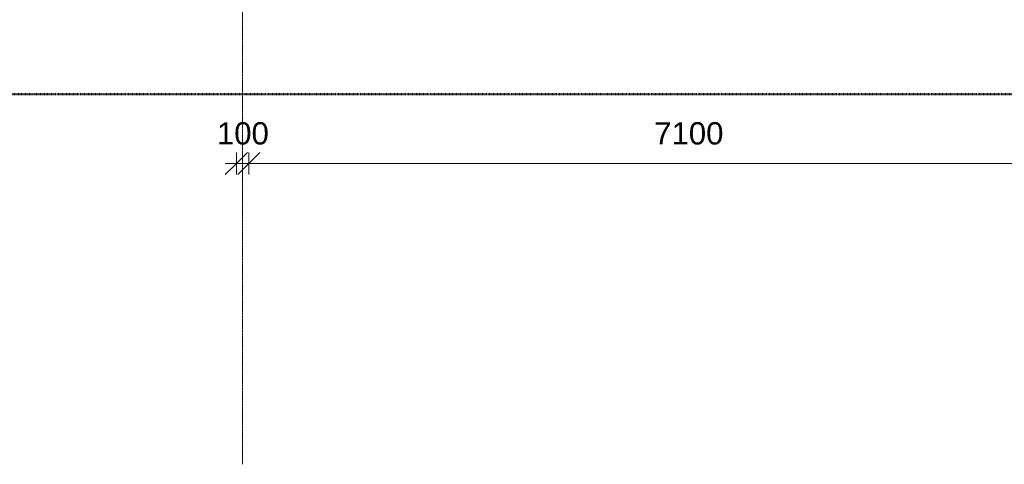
# Model space of a CAD drawing. Header units: millimetres. Extents: x -281 to 121694, y -16481 to 65128.
# Tile 24 of 256: x 15400 to 23350, y 5045 to 8634. Entities that reach past the tile are written whole.
import ezdxf

# ---------------------------------------------------------------- set-up
doc = ezdxf.new("R2010")
doc.units = ezdxf.units.MM
doc.linetypes.add('Grid Line', pattern=[12, 6, -2, 2, -2])
doc.linetypes.add('NLRS_Dash-0_6mm_Space-0_6mm_cpz', pattern=[1.2, 0.6, -0.6])
for name, color, linetype, lineweight in [('A--L$01A__Algemeen', 7, 'Continuous', 5), ('A--L$07A__Stramien', 1, 'Continuous', 5), ('A--M$01A__Algemeen', 1, 'Continuous', 5), ('A--M$01A__Algemeen-100', 1, 'Continuous', 5)]:
    doc.layers.add(name, color=color, linetype=linetype, lineweight=lineweight)
doc.styles.add('Arial_2', font='arial.ttf', dxfattribs={"height": 180})
doc.dimstyles.new('1_8mm', dxfattribs={"dimscale": 304.8, "dimtxt": 183.646692, "dimasz": 0.590551, "dimexe": 0.295276, "dimexo": 0.0625, "dimgap": 0.328084, "dimtad": 1, "dimdec": 0, "dimzin": 0, "dimdsep": 46, "dimtxsty": 'Arial_2', "dimblk1": 'OBLIQUE', "dimblk2": 'OBLIQUE', "dimsah": 1, "dimcen": 0.09, "dimdle": 0.295276, "dimazin": 0, "dimtfac": 1, "dimtdec": 4, "dimtix": 1, "dimtmove": 0, "dimatfit": 3, "dimfxl": 0.295276, "dimfxlon": 1, "dimtvp": 1, "dimtolj": 1, "dimtzin": 0, "dimarcsym": 2})

# ---------------------------------------------------------------- blocks, each defined once
blk = doc.blocks.new('DIMBLOCK110-L_80_ 15')
at = {"layer": 'A--M$01A__Algemeen-100'}
for p, q in [((17150, 7473), (17240, 7563)), ((17150, 7473), (17150, 7563)), ((17250, 7473), (17340, 7563)), ((17250, 7473), (17250, 7563)), ((17060, 7473), (17250, 7473)), ((17150, 7473), (17060, 7383)), ((17150, 7473), (17150, 7383)), ((17250, 7473), (17160, 7383)), ((17250, 7473), (17250, 7383))]:
    blk.add_line(p, q, dxfattribs=at)
at = {"layer": 'A--M$01A__Algemeen-100', "color": 0, "insert": (16992.3, 7806.6), "char_height": 180, "width": 498.389, "attachment_point": 1, "line_spacing_factor": 0.941778, "style": 'Arial_2'}
blk.add_mtext('100', dxfattribs=at)
blk = doc.blocks.new('_Oblique')
at = {"color": 0, "linetype": 'ByBlock', "lineweight": -2}
blk.add_line((-0.5, -0.5), (0.5, 0.5), dxfattribs=at)
blk = doc.blocks.new('DIMBLOCK111-L_80_ 15')
at = {"layer": 'A--M$01A__Algemeen-100'}
for p, q in [((17250, 7473), (17340, 7563)), ((17250, 7473), (17250, 7563)), ((24350, 7473), (24440, 7563)), ((24350, 7473), (24350, 7563)), ((17250, 7473), (17160, 7383)), ((17250, 7473), (24350, 7473)), ((17250, 7473), (17250, 7383)), ((24350, 7473), (24260, 7383)), ((24350, 7473), (24350, 7383))]:
    blk.add_line(p, q, dxfattribs=at)
at = {"layer": 'A--M$01A__Algemeen-100', "color": 0, "insert": (20523.1, 7806.6), "char_height": 180, "width": 664.518, "attachment_point": 1, "line_spacing_factor": 0.941778, "style": 'Arial_2'}
blk.add_mtext('7100', dxfattribs=at)

msp = doc.modelspace()

# ---------------------------------------------------------------- linework, layer by layer
at = {"layer": 'A--L$01A__Algemeen', "linetype": 'NLRS_Dash-0_6mm_Space-0_6mm_cpz', "lineweight": 50}
msp.add_line((8408.5, 8033.2), (33091.2, 8033.2), dxfattribs=at)
at = {"layer": 'A--L$07A__Stramien', "linetype": 'Grid Line'}
msp.add_line((17200, 64428.4), (17200, 5044.8), dxfattribs=at)

# ---------------------------------------------------------------- dimensions: what is measured, and where the dimension line sits
at = {"layer": 'A--M$01A__Algemeen'}
for base, p1, p2, override, picture, middle in [((17250, 7473), (17150, 7563), (17250, 7563), {"dimpost": '<>', "dimfxl": 100}, 'DIMBLOCK110-L_80_ 15', (17200, 7664.9)), ((24350, 7473), (17250, 7563), (24350, 7563), {"dimpost": '<>', "dimfxl": 7100}, 'DIMBLOCK111-L_80_ 15', (20800, 7664.9))]:
    dim = msp.add_linear_dim(base=base, p1=p1, p2=p2, dimstyle='1_8mm', override=override, dxfattribs=at)
    dim.commit()
    dim.dimension.update_dxf_attribs({"geometry": picture, "text_midpoint": middle})

doc.saveas('drawing.dxf')
